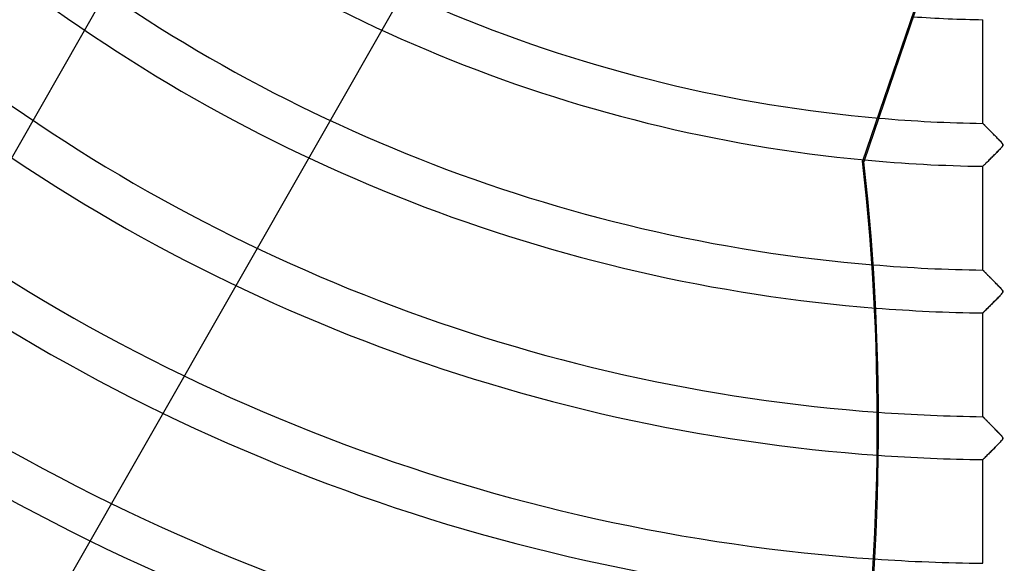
# Model space of a CAD drawing. Header units: millimetres. Extents: x -790 to 790, y -790 to 790.
# Tile 7 of 54: x -229 to 0, y -438 to -312. Entities that reach past the tile are written whole.
import ezdxf

# ---------------------------------------------------------------- set-up
doc = ezdxf.new("R2010")
doc.units = ezdxf.units.MM
doc.layers.add('HIDDEN', color=7, linetype='Continuous')
doc.layers.add('THICK', color=7, linetype='Continuous')

msp = doc.modelspace()

# ---------------------------------------------------------------- linework, layer by layer
at = {"layer": 'HIDDEN'}
for p, q in [((-4.99, -335.98), (-5, -335.97)), ((-4.98, -336), (-4.99, -335.98)), ((-4.94, -336.03), (-4.98, -336)), ((-4.9, -336.07), (-4.94, -336.03)), ((-4.85, -336.13), (-4.9, -336.07)), ((-4.78, -336.19), (-4.85, -336.13)), ((-4.71, -336.27), (-4.78, -336.19)), ((-4.62, -336.35), (-4.71, -336.27)), ((-4.53, -336.45), (-4.62, -336.35)), ((-4.43, -336.55), (-4.53, -336.45)), ((-4.32, -336.67), (-4.43, -336.55)), ((-4.2, -336.79), (-4.32, -336.67)), ((-4.08, -336.91), (-4.2, -336.79)), ((-3.95, -337.04), (-4.08, -336.91)), ((-3.81, -337.18), (-3.95, -337.04)), ((-3.67, -337.33), (-3.81, -337.18)), ((-3.52, -337.48), (-3.67, -337.33)), ((-3.36, -337.63), (-3.52, -337.48)), ((-3.2, -337.8), (-3.36, -337.63)), ((-3.04, -337.97), (-3.2, -337.8)), ((-2.86, -338.14), (-3.04, -337.97)), ((-2.69, -338.32), (-2.86, -338.14)), ((-2.5, -338.51), (-2.69, -338.32)), ((-2.32, -338.7), (-2.5, -338.51)), ((-2.12, -338.89), (-2.32, -338.7)), ((-1.93, -339.09), (-2.12, -338.89)), ((-1.74, -339.28), (-1.93, -339.09)), ((-1.56, -339.47), (-1.74, -339.28)), ((-1.39, -339.65), (-1.56, -339.47)), ((-1.23, -339.81), (-1.39, -339.65)), ((-1.08, -339.97), (-1.23, -339.81)), ((-0.94, -340.12), (-1.08, -339.97)), ((-0.81, -340.25), (-0.94, -340.12)), ((-0.7, -340.37), (-0.81, -340.25)), ((-0.61, -340.48), (-0.7, -340.37)), ((-0.52, -340.58), (-0.61, -340.48)), ((-0.44, -340.69), (-0.52, -340.58)), ((-0.38, -340.78), (-0.44, -340.69)), ((-0.34, -340.87), (-0.38, -340.78)), ((-0.32, -340.95), (-0.34, -340.87)), ((-0.32, -341.03), (-0.32, -340.95)), ((-2.45, -343.42), (-2.25, -343.22)), ((-2.25, -343.22), (-2.05, -343.02)), ((-2.05, -343.02), (-1.85, -342.82)), ((-1.85, -342.82), (-1.65, -342.62)), ((-1.65, -342.62), (-1.46, -342.42)), ((-1.46, -342.42), (-1.27, -342.23)), ((-1.27, -342.23), (-1.09, -342.04)), ((-1.09, -342.04), (-0.92, -341.87)), ((-0.92, -341.87), (-0.77, -341.7)), ((-0.77, -341.7), (-0.64, -341.56)), ((-0.64, -341.56), (-0.53, -341.43)), ((-0.53, -341.43), (-0.44, -341.31)), ((-0.44, -341.31), (-0.38, -341.21)), ((-0.38, -341.21), (-0.34, -341.11)), ((-0.34, -341.11), (-0.32, -341.03)), ((-4.66, -345.61), (-4.54, -345.5)), ((-4.54, -345.5), (-4.41, -345.37)), ((-4.41, -345.37), (-4.27, -345.23)), ((-4.27, -345.23), (-4.12, -345.08)), ((-4.12, -345.08), (-3.96, -344.92)), ((-3.96, -344.92), (-3.79, -344.75)), ((-3.79, -344.75), (-3.61, -344.58)), ((-3.61, -344.58), (-3.43, -344.39)), ((-3.43, -344.39), (-3.24, -344.21)), ((-3.24, -344.21), (-3.04, -344.01)), ((-3.04, -344.01), (-2.84, -343.82)), ((-2.84, -343.82), (-2.65, -343.62)), ((-2.65, -343.62), (-2.45, -343.42)), ((-5, -345.95), (-4.99, -345.94)), ((-4.99, -345.94), (-4.96, -345.91)), ((-4.96, -345.91), (-4.91, -345.87)), ((-4.91, -345.87), (-4.84, -345.8)), ((-4.84, -345.8), (-4.76, -345.71)), ((-4.76, -345.71), (-4.66, -345.61)), ((-4.99, -370.08), (-5, -370.08)), ((-4.97, -370.1), (-4.99, -370.08)), ((-4.94, -370.13), (-4.97, -370.1)), ((-4.9, -370.18), (-4.94, -370.13)), ((-4.85, -370.23), (-4.9, -370.18)), ((-4.78, -370.3), (-4.85, -370.23)), ((-4.71, -370.37), (-4.78, -370.3)), ((-4.62, -370.46), (-4.71, -370.37)), ((-4.53, -370.55), (-4.62, -370.46)), ((-4.43, -370.65), (-4.53, -370.55)), ((-4.32, -370.76), (-4.43, -370.65)), ((-4.21, -370.88), (-4.32, -370.76)), ((-4.09, -371), (-4.21, -370.88)), ((-3.96, -371.13), (-4.09, -371)), ((-3.83, -371.26), (-3.96, -371.13)), ((-3.69, -371.4), (-3.83, -371.26)), ((-3.55, -371.55), (-3.69, -371.4)), ((-3.4, -371.69), (-3.55, -371.55)), ((-3.25, -371.85), (-3.4, -371.69)), ((-3.09, -372.01), (-3.25, -371.85)), ((-2.93, -372.18), (-3.09, -372.01)), ((-2.76, -372.35), (-2.93, -372.18)), ((-2.59, -372.52), (-2.76, -372.35)), ((-2.41, -372.7), (-2.59, -372.52)), ((-2.23, -372.88), (-2.41, -372.7)), ((-2.05, -373.07), (-2.23, -372.88)), ((-1.87, -373.26), (-2.05, -373.07)), ((-1.69, -373.43), (-1.87, -373.26)), ((-1.52, -373.61), (-1.69, -373.43)), ((-1.37, -373.77), (-1.52, -373.61)), ((-1.22, -373.92), (-1.37, -373.77)), ((-1.08, -374.07), (-1.22, -373.92)), ((-0.95, -374.21), (-1.08, -374.07)), ((-0.83, -374.33), (-0.95, -374.21)), ((-0.73, -374.45), (-0.83, -374.33)), ((-0.64, -374.55), (-0.73, -374.45)), ((-0.55, -374.64), (-0.64, -374.55)), ((-0.48, -374.74), (-0.55, -374.64)), ((-0.42, -374.83), (-0.48, -374.74)), ((-0.37, -374.91), (-0.42, -374.83)), ((-0.41, -375.37), (-0.36, -375.27)), ((-0.34, -374.99), (-0.37, -374.91)), ((-0.36, -375.27), (-0.33, -375.2)), ((-0.32, -375.06), (-0.34, -374.99)), ((-0.33, -375.2), (-0.32, -375.13)), ((-0.32, -375.13), (-0.32, -375.06)), ((-2.78, -377.85), (-2.52, -377.6)), ((-2.52, -377.6), (-2.27, -377.34)), ((-2.27, -377.34), (-2.01, -377.08)), ((-2.01, -377.08), (-1.75, -376.82)), ((-1.75, -376.82), (-1.5, -376.57)), ((-1.5, -376.57), (-1.26, -376.31)), ((-1.26, -376.31), (-1.02, -376.07)), ((-1.02, -376.07), (-0.81, -375.85)), ((-0.81, -375.85), (-0.63, -375.65)), ((-0.63, -375.65), (-0.5, -375.49)), ((-0.5, -375.49), (-0.41, -375.37)), ((-4.87, -379.93), (-4.77, -379.83)), ((-4.77, -379.83), (-4.65, -379.71)), ((-4.65, -379.71), (-4.51, -379.57)), ((-4.51, -379.57), (-4.34, -379.4)), ((-4.34, -379.4), (-4.16, -379.22)), ((-4.16, -379.22), (-3.96, -379.02)), ((-3.96, -379.02), (-3.74, -378.81)), ((-3.74, -378.81), (-3.52, -378.59)), ((-3.52, -378.59), (-3.28, -378.35)), ((-3.28, -378.35), (-3.03, -378.1)), ((-3.03, -378.1), (-2.78, -377.85)), ((-5, -380.06), (-4.99, -380.04)), ((-4.99, -380.04), (-4.94, -380)), ((-4.94, -380), (-4.87, -379.93)), ((-4.99, -404.19), (-5, -404.18)), ((-4.97, -404.2), (-4.99, -404.19)), ((-4.94, -404.24), (-4.97, -404.2)), ((-4.9, -404.28), (-4.94, -404.24)), ((-4.85, -404.33), (-4.9, -404.28)), ((-4.79, -404.4), (-4.85, -404.33)), ((-4.71, -404.47), (-4.79, -404.4)), ((-4.63, -404.55), (-4.71, -404.47)), ((-4.54, -404.65), (-4.63, -404.55)), ((-4.44, -404.75), (-4.54, -404.65)), ((-4.33, -404.85), (-4.44, -404.75)), ((-4.22, -404.97), (-4.33, -404.85)), ((-4.1, -405.09), (-4.22, -404.97)), ((-3.98, -405.21), (-4.1, -405.09)), ((-3.85, -405.34), (-3.98, -405.21)), ((-3.72, -405.48), (-3.85, -405.34)), ((-3.58, -405.62), (-3.72, -405.48)), ((-3.44, -405.76), (-3.58, -405.62)), ((-3.29, -405.91), (-3.44, -405.76)), ((-3.13, -406.07), (-3.29, -405.91)), ((-2.97, -406.23), (-3.13, -406.07)), ((-2.81, -406.4), (-2.97, -406.23)), ((-2.64, -406.57), (-2.81, -406.4)), ((-2.47, -406.74), (-2.64, -406.57)), ((-2.3, -406.92), (-2.47, -406.74)), ((-2.12, -407.1), (-2.3, -406.92)), ((-1.94, -407.28), (-2.12, -407.1)), ((-1.77, -407.46), (-1.94, -407.28)), ((-1.6, -407.63), (-1.77, -407.46)), ((-1.44, -407.79), (-1.6, -407.63)), ((-1.29, -407.95), (-1.44, -407.79)), ((-1.15, -408.09), (-1.29, -407.95)), ((-1.02, -408.23), (-1.15, -408.09)), ((-0.9, -408.36), (-1.02, -408.23)), ((-0.79, -408.47), (-0.9, -408.36)), ((-0.7, -408.58), (-0.79, -408.47)), ((-0.61, -408.68), (-0.7, -408.58)), ((-0.63, -409.74), (-0.49, -409.57)), ((-0.53, -408.77), (-0.61, -408.68)), ((-0.46, -408.86), (-0.53, -408.77)), ((-0.49, -409.57), (-0.4, -409.45)), ((-0.41, -408.95), (-0.46, -408.86)), ((-0.36, -409.02), (-0.41, -408.95)), ((-0.4, -409.45), (-0.36, -409.37)), ((-0.33, -409.1), (-0.36, -409.02)), ((-0.36, -409.37), (-0.33, -409.3)), ((-0.32, -409.16), (-0.33, -409.1)), ((-0.33, -409.3), (-0.32, -409.23)), ((-0.32, -409.23), (-0.32, -409.16)), ((-2.9, -412.08), (-2.64, -411.81)), ((-2.64, -411.81), (-2.37, -411.54)), ((-2.37, -411.54), (-2.09, -411.26)), ((-2.09, -411.26), (-1.82, -410.99)), ((-1.82, -410.99), (-1.56, -410.72)), ((-1.56, -410.72), (-1.29, -410.45)), ((-1.29, -410.45), (-1.04, -410.19)), ((-1.04, -410.19), (-0.82, -409.95)), ((-0.82, -409.95), (-0.63, -409.74)), ((-5, -414.16), (-4.98, -414.14)), ((-4.98, -414.14), (-4.94, -414.1)), ((-4.94, -414.1), (-4.86, -414.02)), ((-4.86, -414.02), (-4.76, -413.92)), ((-4.76, -413.92), (-4.63, -413.79)), ((-4.63, -413.79), (-4.47, -413.64)), ((-4.47, -413.64), (-4.3, -413.46)), ((-4.3, -413.46), (-4.1, -413.27)), ((-4.1, -413.27), (-3.89, -413.06)), ((-3.89, -413.06), (-3.66, -412.83)), ((-3.66, -412.83), (-3.42, -412.59)), ((-3.42, -412.59), (-3.16, -412.34)), ((-3.16, -412.34), (-2.9, -412.08))]:
    msp.add_line(p, q, dxfattribs=at)
for radius, start, end in [(732, 180.00002, 0), (682, 180.00002, 0), (677, 180.00002, 0), (625, 179.99998, 0), (620, 179.99998, 0), (336.01, 230.3108, 265.017), (345.99, 230.7218, 264.6109), (370.11, 231.621, 265.2737), (380.09, 231.884, 265.4872), (404.21, 231.9815, 265.8507), (414.19, 231.9758, 265.9452), (642.91, 211.04558, 269.55437), (652.89, 211.03877, 269.56119), (438.31, 231.8657, 266.0575), (448.29, 231.7839, 266.0608), (472.41, 231.5092, 265.9775), (482.39, 231.3663, 265.9086), (506.51, 230.9575, 265.6681), (516.49, 230.764, 265.5405), (540.61, 230.2427, 265.1705), (550.59, 230.0062, 264.9938), (574.71, 229.3882, 264.51435)]:
    msp.add_arc((0, 0), radius, start, end, dxfattribs=at)
at = {"layer": 'THICK'}
for p, q in [((-160.4, -220.66), (-332.88, -523.05)), ((-108.28, -250.39), (-280.76, -552.78)), ((-8.38, -272.67), (-32.93, -344.78)), ((-8.06, -272.68), (-32.65, -344.91)), ((-5, -335.97), (-5, -311.85)), ((-5, -335.97), (-4.99, -335.98)), ((-4.99, -335.98), (-4.98, -336)), ((-4.98, -336), (-4.95, -336.03)), ((-4.95, -336.03), (-4.9, -336.07)), ((-4.9, -336.07), (-4.85, -336.12)), ((-4.85, -336.12), (-4.79, -336.19)), ((-4.79, -336.19), (-4.72, -336.26)), ((-4.72, -336.26), (-4.64, -336.34)), ((-4.64, -336.34), (-4.55, -336.43)), ((-4.55, -336.43), (-4.45, -336.53)), ((-4.45, -336.53), (-4.34, -336.64)), ((-4.34, -336.64), (-4.23, -336.75)), ((-4.23, -336.75), (-4.11, -336.87)), ((-4.11, -336.87), (-3.99, -337)), ((-3.99, -337), (-3.86, -337.13)), ((-3.86, -337.13), (-3.73, -337.26)), ((-3.73, -337.26), (-3.59, -337.4)), ((-3.59, -337.4), (-3.45, -337.54)), ((-3.45, -337.54), (-3.31, -337.69)), ((-3.31, -337.69), (-3.16, -337.84)), ((-3.16, -337.84), (-3.01, -337.99)), ((-3.01, -337.99), (-2.86, -338.15)), ((-2.86, -338.15), (-2.7, -338.31)), ((-2.7, -338.31), (-2.54, -338.47)), ((-2.54, -338.47), (-2.38, -338.63)), ((-2.38, -338.63), (-2.22, -338.79)), ((-2.22, -338.79), (-2.06, -338.96)), ((-2.06, -338.96), (-1.9, -339.13)), ((-1.9, -339.13), (-1.73, -339.29)), ((-1.73, -339.29), (-1.56, -339.46)), ((-1.56, -339.46), (-1.4, -339.63)), ((-1.4, -339.63), (-1.24, -339.8)), ((-1.24, -339.8), (-1.07, -339.97)), ((-1.07, -339.97), (-0.91, -340.14)), ((-0.91, -340.14), (-0.76, -340.31)), ((-0.76, -340.31), (-0.63, -340.46)), ((-0.63, -340.46), (-0.51, -340.59)), ((-0.51, -340.59), (-0.43, -340.71)), ((-0.43, -340.71), (-0.37, -340.81)), ((-0.37, -340.81), (-0.33, -340.89)), ((-0.33, -340.89), (-0.32, -340.97)), ((-0.32, -340.97), (-0.32, -341.05)), ((-2.2, -343.17), (-2.43, -343.4)), ((-1.97, -342.94), (-2.2, -343.17)), ((-1.75, -342.72), (-1.97, -342.94)), ((-1.55, -342.51), (-1.75, -342.72)), ((-1.35, -342.31), (-1.55, -342.51)), ((-1.18, -342.13), (-1.35, -342.31)), ((-1.01, -341.96), (-1.18, -342.13)), ((-0.87, -341.81), (-1.01, -341.96)), ((-0.74, -341.67), (-0.87, -341.81)), ((-0.62, -341.53), (-0.74, -341.67)), ((-0.52, -341.41), (-0.62, -341.53)), ((-0.44, -341.3), (-0.52, -341.41)), ((-0.38, -341.21), (-0.44, -341.3)), ((-0.34, -341.12), (-0.38, -341.21)), ((-0.32, -341.05), (-0.34, -341.12)), ((-32.65, -344.91), (-32.93, -344.78)), ((-4.54, -345.5), (-4.65, -345.61)), ((-4.4, -345.37), (-4.54, -345.5)), ((-4.26, -345.22), (-4.4, -345.37)), ((-4.1, -345.07), (-4.26, -345.22)), ((-3.93, -344.9), (-4.1, -345.07)), ((-3.75, -344.72), (-3.93, -344.9)), ((-3.56, -344.53), (-3.75, -344.72)), ((-3.35, -344.32), (-3.56, -344.53)), ((-3.13, -344.1), (-3.35, -344.32)), ((-2.9, -343.87), (-3.13, -344.1)), ((-2.67, -343.64), (-2.9, -343.87)), ((-2.43, -343.4), (-2.67, -343.64)), ((-4.99, -345.94), (-5, -345.95)), ((-5, -370.08), (-5, -345.95)), ((-4.96, -345.91), (-4.99, -345.94)), ((-4.91, -345.87), (-4.96, -345.91)), ((-4.84, -345.8), (-4.91, -345.87)), ((-4.76, -345.71), (-4.84, -345.8)), ((-4.65, -345.61), (-4.76, -345.71)), ((-5, -370.08), (-4.99, -370.08)), ((-4.99, -370.08), (-4.98, -370.1)), ((-4.98, -370.1), (-4.95, -370.12)), ((-4.95, -370.12), (-4.92, -370.16)), ((-4.92, -370.16), (-4.88, -370.2)), ((-4.88, -370.2), (-4.82, -370.26)), ((-4.82, -370.26), (-4.76, -370.32)), ((-4.76, -370.32), (-4.69, -370.39)), ((-4.69, -370.39), (-4.61, -370.47)), ((-4.61, -370.47), (-4.52, -370.56)), ((-4.52, -370.56), (-4.43, -370.66)), ((-4.43, -370.66), (-4.33, -370.76)), ((-4.33, -370.76), (-4.22, -370.87)), ((-4.22, -370.87), (-4.11, -370.98)), ((-4.11, -370.98), (-3.99, -371.1)), ((-3.99, -371.1), (-3.87, -371.23)), ((-3.87, -371.23), (-3.74, -371.35)), ((-3.74, -371.35), (-3.61, -371.49)), ((-3.61, -371.49), (-3.47, -371.62)), ((-3.47, -371.62), (-3.33, -371.77)), ((-3.33, -371.77), (-3.19, -371.91)), ((-3.19, -371.91), (-3.05, -372.06)), ((-3.05, -372.06), (-2.9, -372.21)), ((-2.9, -372.21), (-2.75, -372.36)), ((-2.75, -372.36), (-2.59, -372.52)), ((-2.59, -372.52), (-2.44, -372.67)), ((-2.44, -372.67), (-2.28, -372.83)), ((-2.28, -372.83), (-2.12, -373)), ((-2.12, -373), (-1.96, -373.16)), ((-1.96, -373.16), (-1.8, -373.32)), ((-1.8, -373.32), (-1.64, -373.49)), ((-1.64, -373.49), (-1.47, -373.66)), ((-1.47, -373.66), (-1.31, -373.83)), ((-1.31, -373.83), (-1.15, -374)), ((-1.15, -374), (-0.98, -374.17)), ((-0.98, -374.17), (-0.82, -374.34)), ((-0.82, -374.34), (-0.68, -374.5)), ((-0.68, -374.5), (-0.55, -374.65)), ((-0.55, -374.65), (-0.45, -374.78)), ((-0.45, -374.78), (-0.38, -374.89)), ((-0.35, -375.25), (-0.4, -375.34)), ((-0.38, -374.89), (-0.34, -374.99)), ((-0.32, -375.16), (-0.35, -375.25)), ((-0.34, -374.99), (-0.32, -375.07)), ((-0.32, -375.07), (-0.32, -375.16)), ((-2.31, -377.38), (-2.56, -377.63)), ((-2.07, -377.14), (-2.31, -377.38)), ((-1.84, -376.91), (-2.07, -377.14)), ((-1.62, -376.69), (-1.84, -376.91)), ((-1.42, -376.48), (-1.62, -376.69)), ((-1.23, -376.29), (-1.42, -376.48)), ((-1.06, -376.11), (-1.23, -376.29)), ((-0.91, -375.95), (-1.06, -376.11)), ((-0.78, -375.81), (-0.91, -375.95)), ((-0.66, -375.67), (-0.78, -375.81)), ((-0.55, -375.55), (-0.66, -375.67)), ((-0.47, -375.44), (-0.55, -375.55)), ((-0.4, -375.34), (-0.47, -375.44)), ((-4.82, -379.88), (-4.9, -379.96)), ((-4.72, -379.78), (-4.82, -379.88)), ((-4.61, -379.67), (-4.72, -379.78)), ((-4.48, -379.54), (-4.61, -379.67)), ((-4.34, -379.4), (-4.48, -379.54)), ((-4.19, -379.25), (-4.34, -379.4)), ((-4.02, -379.09), (-4.19, -379.25)), ((-3.84, -378.91), (-4.02, -379.09)), ((-3.65, -378.72), (-3.84, -378.91)), ((-3.45, -378.52), (-3.65, -378.72)), ((-3.25, -378.32), (-3.45, -378.52)), ((-3.03, -378.1), (-3.25, -378.32)), ((-2.8, -377.87), (-3.03, -378.1)), ((-2.56, -377.63), (-2.8, -377.87)), ((-4.99, -380.05), (-5, -380.06)), ((-5, -404.18), (-5, -380.06)), ((-4.95, -380.01), (-4.99, -380.05)), ((-4.9, -379.96), (-4.95, -380.01)), ((-5, -404.18), (-5, -404.18)), ((-5, -404.18), (-4.98, -404.2)), ((-4.98, -404.2), (-4.96, -404.22)), ((-4.96, -404.22), (-4.93, -404.25)), ((-4.93, -404.25), (-4.89, -404.29)), ((-4.89, -404.29), (-4.84, -404.34)), ((-4.84, -404.34), (-4.79, -404.39)), ((-4.79, -404.39), (-4.73, -404.46)), ((-4.73, -404.46), (-4.66, -404.53)), ((-4.66, -404.53), (-4.58, -404.61)), ((-4.58, -404.61), (-4.5, -404.69)), ((-4.5, -404.69), (-4.41, -404.78)), ((-4.41, -404.78), (-4.31, -404.88)), ((-4.31, -404.88), (-4.21, -404.98)), ((-4.21, -404.98), (-4.1, -405.09)), ((-4.1, -405.09), (-3.99, -405.2)), ((-3.99, -405.2), (-3.88, -405.32)), ((-3.88, -405.32), (-3.76, -405.44)), ((-3.76, -405.44), (-3.63, -405.57)), ((-3.63, -405.57), (-3.51, -405.69)), ((-3.51, -405.69), (-3.37, -405.83)), ((-3.37, -405.83), (-3.24, -405.96)), ((-3.24, -405.96), (-3.1, -406.1)), ((-3.1, -406.1), (-2.96, -406.24)), ((-2.96, -406.24), (-2.82, -406.38)), ((-2.82, -406.38), (-2.68, -406.53)), ((-2.68, -406.53), (-2.53, -406.68)), ((-2.53, -406.68), (-2.38, -406.83)), ((-2.38, -406.83), (-2.23, -406.98)), ((-2.23, -406.98), (-2.08, -407.14)), ((-2.08, -407.14), (-1.93, -407.29)), ((-1.93, -407.29), (-1.78, -407.45)), ((-1.78, -407.45), (-1.62, -407.61)), ((-1.62, -407.61), (-1.47, -407.77)), ((-1.47, -407.77), (-1.31, -407.92)), ((-1.31, -407.92), (-1.17, -408.07)), ((-1.17, -408.07), (-1.04, -408.21)), ((-1.04, -408.21), (-0.91, -408.34)), ((-0.91, -408.34), (-0.8, -408.47)), ((-0.8, -408.47), (-0.69, -408.58)), ((-0.69, -408.58), (-0.58, -408.71)), ((-0.49, -409.58), (-0.61, -409.72)), ((-0.58, -408.71), (-0.47, -408.85)), ((-0.4, -409.44), (-0.49, -409.58)), ((-0.47, -408.85), (-0.39, -408.98)), ((-0.34, -409.31), (-0.4, -409.44)), ((-0.39, -408.98), (-0.33, -409.1)), ((-0.32, -409.2), (-0.34, -409.31)), ((-0.33, -409.1), (-0.32, -409.2)), ((-2.6, -411.78), (-2.84, -412.01)), ((-2.37, -411.54), (-2.6, -411.78)), ((-2.13, -411.3), (-2.37, -411.54)), ((-1.88, -411.05), (-2.13, -411.3)), ((-1.64, -410.81), (-1.88, -411.05)), ((-1.4, -410.56), (-1.64, -410.81)), ((-1.16, -410.32), (-1.4, -410.56)), ((-0.95, -410.1), (-1.16, -410.32)), ((-0.77, -409.9), (-0.95, -410.1)), ((-0.61, -409.72), (-0.77, -409.9)), ((-4.99, -414.15), (-5, -414.16)), ((-5, -438.28), (-5, -414.16)), ((-4.96, -414.12), (-4.99, -414.15)), ((-4.91, -414.07), (-4.96, -414.12)), ((-4.83, -413.99), (-4.91, -414.07)), ((-4.74, -413.91), (-4.83, -413.99)), ((-4.64, -413.8), (-4.74, -413.91)), ((-4.52, -413.68), (-4.64, -413.8)), ((-4.38, -413.55), (-4.52, -413.68)), ((-4.23, -413.4), (-4.38, -413.55)), ((-4.07, -413.24), (-4.23, -413.4)), ((-3.89, -413.06), (-4.07, -413.24)), ((-3.7, -412.87), (-3.89, -413.06)), ((-3.5, -412.67), (-3.7, -412.87)), ((-3.29, -412.46), (-3.5, -412.67)), ((-3.06, -412.24), (-3.29, -412.46)), ((-2.84, -412.01), (-3.06, -412.24))]:
    msp.add_line(p, q, dxfattribs=at)
for radius, start, end in [(619.99, 179.99998, 0), (677.5, 180.00002, 0), (311.89, 266.1093, 269.0815), (336.01, 265.017, 269.1474), (345.99, 264.6109, 269.172), (370.11, 265.2737, 269.226), (380.09, 265.4872, 269.2463), (404.21, 265.8507, 269.2913), (414.19, 265.9452, 269.3083), (438.31, 266.0575, 269.3464)]:
    msp.add_arc((0, 0), radius, start, end, dxfattribs=at)
for centre, major_axis, start_param, end_param in [((-569.68, -411.06), (-236.73, -491.57), 1.628996, 2.13685), ((-569.39, -411.2), (236.73, 491.57), -1.512401, -1.004743)]:
    msp.add_ellipse(centre, major_axis=major_axis, ratio=0.987688, start_param=start_param, end_param=end_param, dxfattribs=at)

doc.saveas('drawing.dxf')
